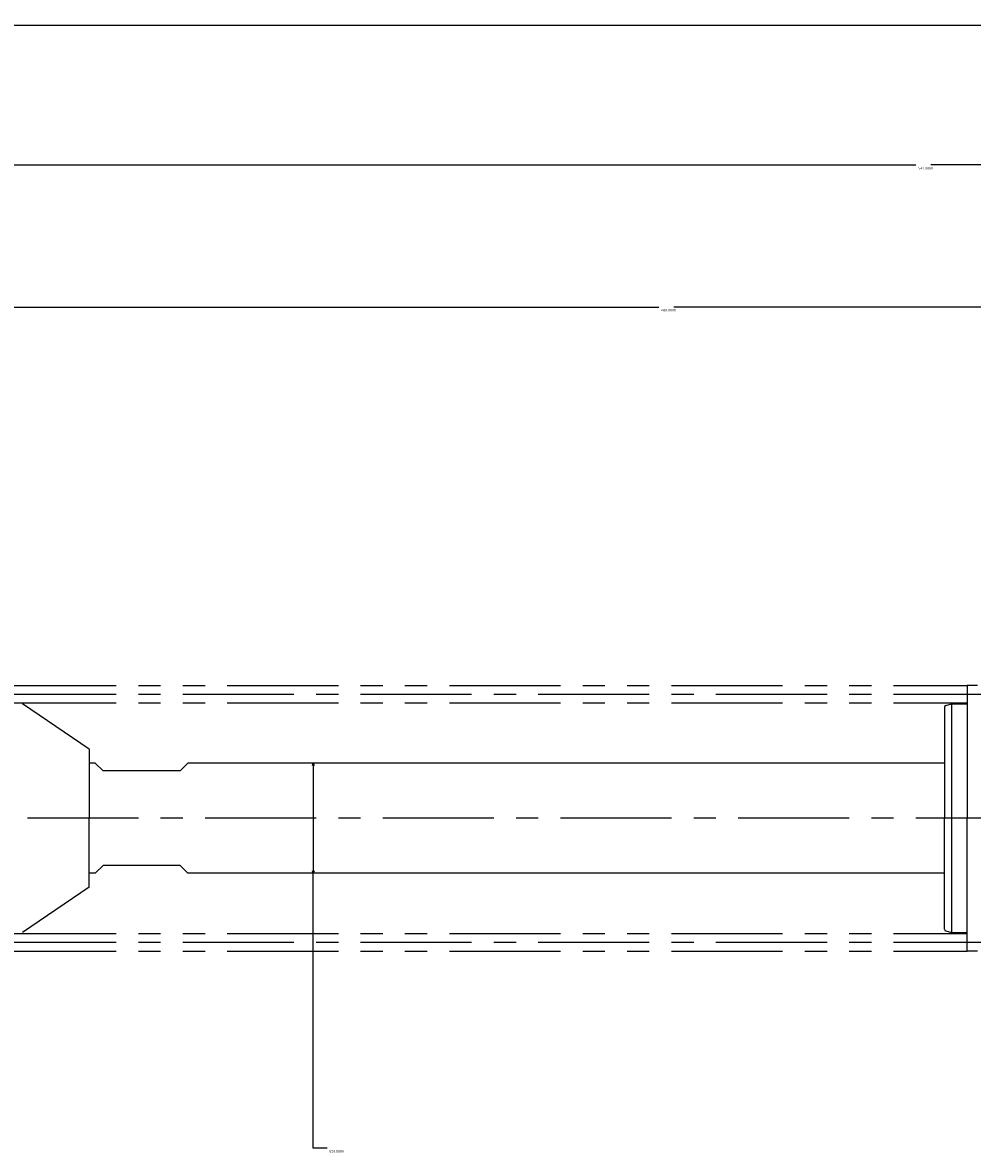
# Model space of a CAD drawing. Extents: x -481 to 810, y 57 to 381.
# Tile 4 of 7: x -341 to -69, y 57 to 381. Entities that reach past the tile are written whole.
import ezdxf

# ---------------------------------------------------------------- set-up
doc = ezdxf.new("R2010")
doc.units = 0
doc.header["$PDMODE"] = 3
doc.header["$PDSIZE"] = 2
doc.linetypes.add('CENTER', pattern=[50.8, 31.75, -6.35, 6.35, -6.35])
doc.linetypes.add('PHANTOM', pattern=[63.5, 31.75, -6.35, 6.35, -6.35, 6.35, -6.35])
doc.layers.get('0').update_dxf_attribs({"linetype": 'CONTINUOUS'})
doc.layers.get('DEFPOINTS').update_dxf_attribs({"linetype": 'CONTINUOUS'})
doc.layers.add('図形', color=7, linetype='CONTINUOUS')
doc.layers.add('寸法_文字', color=3, linetype='CONTINUOUS')
doc.styles.add('DIMENSION', font='isocp.shx', dxfattribs={"bigfont": 'bigfont.shx'})
doc.dimstyles.get("Standard").update_dxf_attribs({"dimtxt": 0.18, "dimasz": 0.18, "dimexe": 0.18, "dimexo": 0.0625, "dimgap": 0.09, "dimtad": 0, "dimtih": 1, "dimtoh": 1, "dimzin": 0, "dimcen": 0.09, "dimazin": 3, "dimtfac": 1, "dimtofl": 0, "dimtmove": 0, "dimatfit": 3})

# ---------------------------------------------------------------- blocks, each defined once
blk = doc.blocks.new('_OPEN30')
at = {"color": 0, "linetype": 'BYBLOCK'}
for p, q in [((-1, 0.27), (0, 0)), ((0, 0), (-1, -0.27)), ((0, 0), (-1, 0))]:
    blk.add_line(p, q, dxfattribs=at)
blk = doc.blocks.new('*D19')
at = {"layer": 'DEFPOINTS', "color": 0}
for p in [(-356.96, 299.37), (-356.96, 175.65), (43.04, 175.65)]:
    blk.add_point(p, dxfattribs=at)
at = {"layer": '寸法_文字', "color": 0}
for p, q in [((-356.96, 175.9), (-356.96, 300.09)), ((-356.24, 299.37), (-159.12, 299.37)), ((42.32, 299.37), (-154.8, 299.37)), ((43.04, 175.9), (43.04, 300.09))]:
    blk.add_line(p, q, dxfattribs=at)
at = {"layer": '寸法_文字', "color": 0, "xscale": 0.72, "yscale": 0.72, "zscale": 0.72, "rotation": 180}
blk.add_blockref('_OPEN30', (-356.96, 299.37), dxfattribs=at)
at = {"layer": '寸法_文字', "color": 0, "xscale": 0.72, "yscale": 0.72, "zscale": 0.72}
blk.add_blockref('_OPEN30', (43.04, 299.37), dxfattribs=at)
at = {"layer": '寸法_文字', "color": 0, "style": 'DIMENSION'}
blk.add_text('400.0000', height=0.72, dxfattribs=at).set_placement((-158.4, 298.1))
blk = doc.blocks.new('*D20')
at = {"layer": 'DEFPOINTS', "color": 0}
for p in [(190.04, 340), (190.04, 192.59), (-356.96, 175.65)]:
    blk.add_point(p, dxfattribs=at)
at = {"layer": '寸法_文字', "color": 0}
for p, q in [((-356.96, 175.9), (-356.96, 340.72)), ((-356.24, 340), (-85.62, 340)), ((189.32, 340), (-81.3, 340)), ((190.04, 192.84), (190.04, 340.72))]:
    blk.add_line(p, q, dxfattribs=at)
at = {"layer": '寸法_文字', "color": 0, "xscale": 0.72, "yscale": 0.72, "zscale": 0.72, "rotation": 180}
blk.add_blockref('_OPEN30', (-356.96, 340), dxfattribs=at)
at = {"layer": '寸法_文字', "color": 0, "xscale": 0.72, "yscale": 0.72, "zscale": 0.72}
blk.add_blockref('_OPEN30', (190.04, 340), dxfattribs=at)
at = {"layer": '寸法_文字', "color": 0, "style": 'DIMENSION'}
blk.add_text('547.0000', height=0.72, dxfattribs=at).set_placement((-84.9, 338.73))
blk = doc.blocks.new('*D22')
at = {"layer": 'DEFPOINTS', "color": 0}
for p in [(-356.96, 380), (805.74, 191.45), (-356.96, 175.65)]:
    blk.add_point(p, dxfattribs=at)
at = {"layer": '寸法_文字', "color": 0}
for p, q in [((-356.96, 175.9), (-356.96, 380.72)), ((-356.24, 380), (222.16, 380)), ((805.02, 380), (226.62, 380)), ((805.74, 191.7), (805.74, 380.72))]:
    blk.add_line(p, q, dxfattribs=at)
at = {"layer": '寸法_文字', "color": 0, "xscale": 0.72, "yscale": 0.72, "zscale": 0.72, "rotation": 180}
blk.add_blockref('_OPEN30', (-356.96, 380), dxfattribs=at)
at = {"layer": '寸法_文字', "color": 0, "xscale": 0.72, "yscale": 0.72, "zscale": 0.72}
blk.add_blockref('_OPEN30', (805.74, 380), dxfattribs=at)
at = {"layer": '寸法_文字', "color": 0, "style": 'DIMENSION'}
blk.add_text('1162.7000', height=0.72, dxfattribs=at).set_placement((222.95, 378.73))
blk = doc.blocks.new('*D26')
at = {"layer": 'DEFPOINTS', "color": 0}
for p in [(-257.86, 168.9), (-257.86, 137.4), (-257.86, 137.4)]:
    blk.add_point(p, dxfattribs=at)
at = {"layer": '寸法_文字', "color": 0}
for p, q in [((-257.86, 168.18), (-257.86, 138.12)), ((-257.86, 58.76), (-257.86, 137.4)), ((-253.95, 58.76), (-257.86, 58.76))]:
    blk.add_line(p, q, dxfattribs=at)
at = {"layer": '寸法_文字', "color": 0, "xscale": 0.72, "yscale": 0.72, "zscale": 0.72}
for p, rotation in [((-257.86, 168.9), 90), ((-257.86, 137.4), 270)]:
    blk.add_blockref('_OPEN30', p, dxfattribs=dict(at, rotation=rotation))
at = {"layer": '寸法_文字', "color": 0, "style": 'DIMENSION'}
blk.add_text('%%c31.5000', height=0.72, dxfattribs=at).set_placement((-253.27, 57.49))

msp = doc.modelspace()

# ---------------------------------------------------------------- linework, layer by layer
at = {"layer": '図形', "color": 5, "linetype": 'PHANTOM'}
for p, q in [((-345.96, 191.149), (-70.96, 191.149)), ((-345.96, 186.149), (-70.96, 186.149)), ((-345.96, 120.149), (-70.96, 120.149)), ((-345.96, 115.149), (-70.96, 115.149))]:
    msp.add_line(p, q, dxfattribs=at)
at = {"layer": '図形'}
for p, q in [((-67.96, 191.149), (-70.96, 191.149)), ((-70.96, 191.149), (-70.96, 153.149)), ((-67.96, 191.149), (-70.96, 191.149)), ((-70.96, 191.149), (-70.96, 185.849)), ((-321.96, 172.875), (-340.96, 185.849)), ((-321.96, 172.875), (-340.96, 185.849)), ((-77.46, 184.93), (-77.46, 153.149)), ((-77.46, 184.93), (-77.46, 168.899)), ((-77.089, 185.413), (-75.46, 185.849)), ((-77.089, 185.413), (-75.46, 185.849)), ((-75.46, 185.849), (-70.96, 185.849)), ((-75.46, 185.849), (-70.96, 185.849)), ((-75.46, 185.849), (-75.46, 120.449)), ((-321.96, 172.875), (-321.96, 153.149)), ((-320.21, 168.899), (-321.96, 168.899)), ((-317.96, 166.649), (-320.21, 168.899)), ((-295.96, 166.649), (-293.71, 168.899)), ((-77.46, 168.899), (-293.71, 168.899)), ((-295.96, 166.649), (-317.96, 166.649)), ((-321.96, 133.424), (-321.96, 153.149)), ((-77.46, 121.369), (-77.46, 153.149)), ((-70.96, 115.149), (-70.96, 153.149)), ((-317.96, 139.649), (-320.21, 137.399)), ((-295.96, 139.649), (-317.96, 139.649)), ((-295.96, 139.649), (-293.71, 137.399)), ((-320.21, 137.399), (-321.96, 137.399)), ((-77.46, 137.399), (-293.71, 137.399)), ((-77.46, 121.369), (-77.46, 137.399)), ((-321.96, 133.424), (-340.96, 120.449)), ((-321.96, 133.424), (-340.96, 120.449)), ((-77.089, 120.886), (-75.46, 120.449)), ((-77.089, 120.886), (-75.46, 120.449)), ((-75.46, 120.449), (-70.96, 120.449)), ((-75.46, 120.449), (-70.96, 120.449)), ((-70.96, 115.149), (-70.96, 120.449)), ((-67.96, 115.149), (-70.96, 115.149)), ((-67.96, 115.149), (-70.96, 115.149))]:
    msp.add_line(p, q, dxfattribs=at)
at = {"layer": '図形', "color": 3, "linetype": 'CENTER'}
for p, q in [((-345.96, 188.649), (-10.96, 188.649)), ((809.74, 153.149), (-360.96, 153.149)), ((-345.96, 117.649), (-10.96, 117.649))]:
    msp.add_line(p, q, dxfattribs=at)
at = {"layer": '図形'}
for centre, start, end in [((-76.96, 184.93), 104.9981, 180), ((-76.96, 184.93), 104.9981, 180), ((-76.96, 121.369), 180, 255.0019), ((-76.96, 121.369), 180, 255.0019)]:
    msp.add_arc(centre, 0.5, start, end, dxfattribs=at)

# ---------------------------------------------------------------- dimensions: what is measured, and where the dimension line sits
at = {"layer": '寸法_文字'}
for base, p1, p2, picture, middle in [((-356.96, 380), (805.74, 191.452), (-356.96, 175.649), '*D22', (224.39, 380)), ((190.04, 340), (-356.96, 175.649), (190.04, 192.594), '*D20', (-83.46, 340)), ((-356.96, 299.372), (43.04, 175.649), (-356.96, 175.649), '*D19', (-156.96, 299.372))]:
    dim = msp.add_linear_dim(base=base, p1=p1, p2=p2, dimstyle='Standard', override={"dimscale": 4, "dimblk": 'OPEN30', "dimtmove": 0, "dimtzin": 0}, dxfattribs=at)
    dim.commit()
    dim.dimension.update_dxf_attribs({"geometry": picture, "text_midpoint": middle})
dim = msp.add_linear_dim(base=(-257.856, 137.399), p1=(-257.856, 168.899), p2=(-257.856, 137.399), angle=90, dimstyle='Standard', override={"dimscale": 4, "dimpost": '%%c<>', "dimblk": 'OPEN30', "dimse1": 1, "dimse2": 1, "dimtmove": 1, "dimtzin": 0}, dxfattribs=at)
dim.commit()
dim.dimension.update_dxf_attribs({"geometry": '*D26', "text_midpoint": (-251.828, 58.765), "dimtype": 128})

doc.saveas('drawing.dxf')
